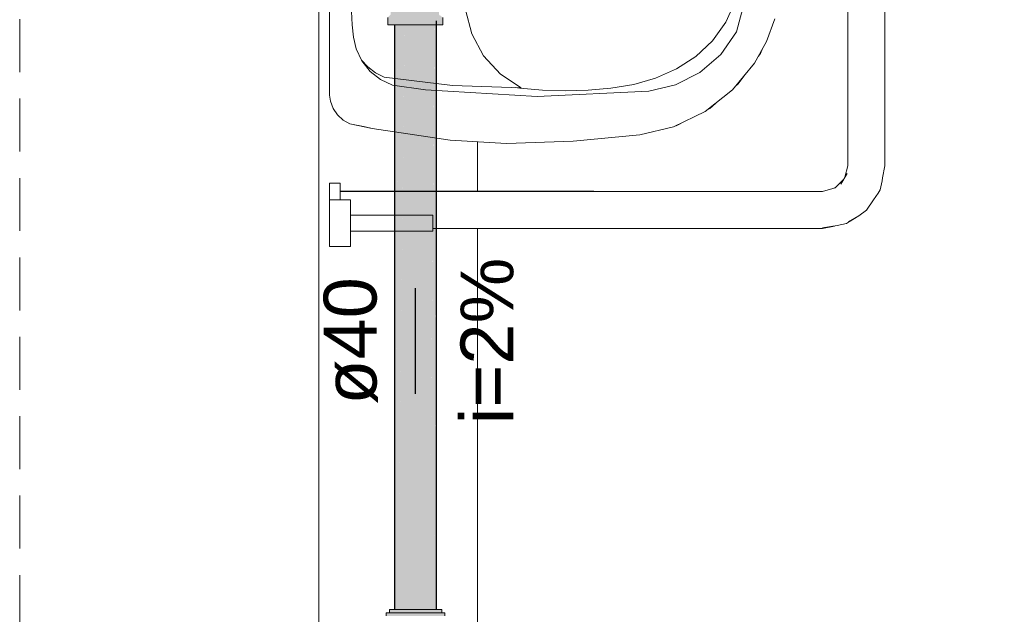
# Model space of a CAD drawing. Header units: millimetres. Extents: x 321 to 585, y -277 to 9.
# Tile 190 of 256: x 477.13 to 480.85, y -244.75 to -242.5. Entities that reach past the tile are written whole.
import ezdxf

# ---------------------------------------------------------------- set-up
doc = ezdxf.new("R2010")
doc.units = ezdxf.units.MM
doc.header["$MEASUREMENT"] = 0
doc.linetypes.add('JIS_02_2.0', pattern=[0.3, 0.2, -0.1])
doc.linetypes.add('NULL', pattern=[0])
for name, color, linetype, lineweight in [('DI-Área do detalhe', 7, 'JIS_02_2.0', 9), ('IFC-Elemento terminal-Contorno', 253, 'Continuous', 5), ('IFC-Viga-Contorno', 66, 'Continuous', 5), ('TQ-Caixa sifonada', 9, 'Continuous', 18), ('TQ-Condutos', 3, 'Continuous', 25), ('TQ-Conexões', 9, 'Continuous', 18), ('TQ-Sentido conduto', 9, 'Continuous', 30), ('TQ-Textos conduto', 7, 'Continuous', 9)]:
    doc.layers.add(name, color=color, linetype=linetype, lineweight=lineweight)
doc.styles.add('Arial', font='arial.ttf')

msp = doc.modelspace()

# ---------------------------------------------------------------- hatches: boundary and pattern name
at = {"layer": 'TQ-Caixa sifonada', "linetype": 'Continuous'}
for points in [[(478.7368, -244.7557), (478.7368, -244.7437), (478.7271, -244.7437), (478.7248, -244.7437), (478.7048, -244.7437), (478.7048, -244.7534), (478.7248, -244.7447), (478.7248, -244.7449), (478.7248, -244.7447), (478.7048, -244.7534), (478.7048, -244.7437), (478.6997, -244.7437), (478.6594, -244.7437), (478.6131, -244.7437), (478.5688, -244.7437), (478.5465, -244.7437), (478.5465, -244.7514), (478.5465, -244.7437), (478.5342, -244.7437), (478.527, -244.7437), (478.527, -244.7482), (478.527, -244.7437), (478.5152, -244.7437), (478.5152, -244.7557), (478.527, -244.7557), (478.5342, -244.7557), (478.5465, -244.7557), (478.5688, -244.7557), (478.6131, -244.7557), (478.6594, -244.7557), (478.6997, -244.7557), (478.7048, -244.7557), (478.7248, -244.7557), (478.7271, -244.7557)], [(478.7248, -244.7317), (478.7161, -244.7317), (478.7048, -244.7317), (478.6917, -244.7317), (478.6557, -244.7317), (478.6386, -244.7317), (478.6143, -244.7317), (478.6376, -244.739), (478.6143, -244.7317), (478.5962, -244.7317), (478.5748, -244.7317), (478.5953, -244.7384), (478.5748, -244.7317), (478.5465, -244.7317), (478.5439, -244.7317), (478.527, -244.7317), (478.527, -244.7437), (478.5426, -244.7437), (478.5439, -244.7437), (478.5445, -244.7437), (478.5463, -244.7437), (478.5465, -244.7437), (478.5527, -244.7437), (478.5725, -244.7437), (478.5748, -244.7437), (478.5837, -244.7437), (478.5946, -244.7437), (478.6114, -244.7437), (478.6143, -244.7437), (478.6236, -244.7437), (478.6319, -244.7437), (478.637, -244.7437), (478.6526, -244.7437), (478.6557, -244.7437), (478.6638, -244.7437), (478.671, -244.7437), (478.689, -244.7437), (478.6917, -244.7437), (478.6972, -244.7437), (478.6982, -244.7437), (478.7048, -244.7437), (478.7057, -244.7437), (478.7114, -244.7437), (478.7143, -244.7437), (478.7161, -244.7437), (478.7198, -244.7437), (478.7241, -244.7437), (478.7248, -244.7437)]]:
    msp.add_hatch(color=151, dxfattribs=at).paths.add_polyline_path(points)
at = {"layer": 'TQ-Condutos', "linetype": 'Continuous'}
for points in [[(478.5465, -244.7317), (478.5468, -244.7317), (478.56, -242.523), (478.5465, -242.523)], [(478.5601, -242.507), (478.5468, -244.7317), (478.5601, -244.7317), (478.5605, -244.7317)], [(478.5605, -244.7317), (478.5846, -242.523), (478.5601, -242.523)], [(478.5848, -242.507), (478.5605, -244.7317), (478.5848, -244.7317), (478.5854, -244.7317)], [(478.5854, -244.7317), (478.6162, -242.523), (478.5848, -242.523)], [(478.6164, -242.507), (478.5854, -244.7317), (478.6164, -244.7317), (478.617, -244.7317)], [(478.617, -244.7317), (478.6493, -242.523), (478.6164, -242.523)], [(478.6495, -242.507), (478.617, -244.7317), (478.6495, -244.7317)], [(478.65, -244.7317), (478.6781, -242.523), (478.6495, -242.523), (478.6495, -244.7317)], [(478.6783, -242.507), (478.65, -244.7317), (478.6783, -244.7317)], [(478.6787, -244.7317), (478.6977, -242.523), (478.6783, -242.523), (478.6783, -244.7317)], [(478.6979, -244.7317), (478.698, -244.7317), (478.6979, -242.507), (478.6787, -244.7317)], [(478.698, -244.7317), (478.7047, -242.523), (478.6979, -242.523)], [(478.7048, -242.507), (478.698, -244.7317), (478.7048, -244.7317)]]:
    msp.add_hatch(color=73, dxfattribs=at).paths.add_polyline_path(points)
at = {"layer": 'TQ-Conexões', "linetype": 'Continuous'}
msp.add_hatch(color=93, dxfattribs=at).paths.add_polyline_path([(478.4893, -242.3739), (478.4737, -242.3737), (478.4851, -242.3737), (478.4743, -242.3731), (478.4913, -242.3719), (478.497, -242.3662), (478.4935, -242.3625), (478.497, -242.3661), (478.5026, -242.3605), (478.5114, -242.3518), (478.5201, -242.343), (478.5312, -242.3331), (478.5308, -242.3323), (478.5202, -242.3271), (478.5082, -242.3391), (478.4985, -242.3489), (478.4897, -242.3588), (478.4823, -242.365), (478.4759, -242.3714), (478.4823, -242.365), (478.4897, -242.3588), (478.4985, -242.3489), (478.5082, -242.3391), (478.5202, -242.3271), (478.5415, -242.3216), (478.545, -242.3023), (478.5322, -242.3151), (478.545, -242.3023), (478.5643, -242.2988), (478.5698, -242.2775), (478.5578, -242.2895), (478.5698, -242.2775), (478.5818, -242.2655), (478.5916, -242.2558), (478.6013, -242.246), (478.6032, -242.26), (478.6089, -242.2543), (478.6088, -242.2531), (478.6055, -242.2498), (478.6015, -242.2458), (478.6011, -242.2454), (478.6015, -242.2458), (478.6055, -242.2498), (478.6088, -242.2531), (478.6077, -242.2396), (478.6141, -242.2332), (478.5962, -242.2115), (478.5889, -242.2188), (478.5817, -242.226), (478.5772, -242.2305), (478.562, -242.2458), (478.5442, -242.2635), (478.5252, -242.2825), (478.5062, -242.3016), (478.4884, -242.3193), (478.4732, -242.3345), (478.4891, -242.3582), (478.4732, -242.3345), (478.487, -242.3561), (478.4887, -242.3587), (478.487, -242.3561), (478.4732, -242.3345), (478.4693, -242.3384), (478.4615, -242.3462), (478.4542, -242.3536), (478.4517, -242.3561), (478.4715, -242.3759), (478.4873, -242.3759), (478.5289, -242.4174), (478.5378, -242.4176), (478.5381, -242.418), (478.5382, -242.4186), (478.532, -242.425), (478.532, -242.4838), (478.5208, -242.495), (478.5208, -242.523), (478.5243, -242.523), (478.5239, -242.495), (478.5243, -242.523), (478.5347, -242.523), (478.5451, -242.495), (478.5361, -242.495), (478.5271, -242.495), (478.5361, -242.495), (478.5537, -242.4838), (478.5456, -242.4838), (478.5376, -242.4838), (478.5537, -242.4838), (478.5444, -242.425), (478.5352, -242.425), (478.5412, -242.4186), (478.5387, -242.4212), (478.5391, -242.4232), (478.5498, -242.4186), (478.5352, -242.425), (478.5444, -242.425), (478.5537, -242.4838), (478.5361, -242.495), (478.5451, -242.495), (478.559, -242.495), (478.5465, -242.495), (478.5451, -242.495), (478.5407, -242.507), (478.5347, -242.523), (478.5435, -242.507), (478.5465, -242.5015), (478.5435, -242.507), (478.5347, -242.523), (478.5465, -242.523), (478.5465, -242.507), (478.5478, -242.507), (478.5557, -242.507), (478.5649, -242.507), (478.5557, -242.507), (478.5478, -242.507), (478.5465, -242.507), (478.5465, -242.523), (478.5513, -242.523), (478.5728, -242.523), (478.5728, -242.507), (478.5728, -242.523), (478.5979, -242.523), (478.5825, -242.507), (478.5728, -242.495), (478.5784, -242.4838), (478.566, -242.4838), (478.5784, -242.4838), (478.5728, -242.495), (478.5825, -242.507), (478.5979, -242.523), (478.6248, -242.523), (478.6029, -242.507), (478.5932, -242.507), (478.6029, -242.507), (478.5898, -242.495), (478.5935, -242.4838), (478.5784, -242.425), (478.5592, -242.425), (478.5784, -242.425), (478.5935, -242.4838), (478.5898, -242.495), (478.6029, -242.507), (478.6248, -242.523), (478.6248, -242.507), (478.6145, -242.507), (478.6248, -242.507), (478.6068, -242.495), (478.6087, -242.4838), (478.6008, -242.425), (478.6087, -242.4838), (478.6068, -242.495), (478.6248, -242.507), (478.6248, -242.523), (478.6517, -242.523), (478.6351, -242.507), (478.6248, -242.495), (478.6248, -242.4838), (478.6248, -242.495), (478.6351, -242.507), (478.6517, -242.523), (478.6768, -242.523), (478.6564, -242.507), (478.6467, -242.507), (478.6564, -242.507), (478.6429, -242.495), (478.6409, -242.4838), (478.6248, -242.425), (478.6024, -242.4186), (478.5815, -242.4186), (478.5636, -242.4186), (478.5815, -242.4186), (478.6024, -242.4186), (478.6248, -242.425), (478.6409, -242.4838), (478.6429, -242.495), (478.6564, -242.507), (478.6768, -242.523), (478.6983, -242.523), (478.6847, -242.507), (478.6768, -242.507), (478.6671, -242.507), (478.6768, -242.507), (478.6598, -242.495), (478.6768, -242.507), (478.6847, -242.507), (478.6768, -242.495), (478.6712, -242.4838), (478.656, -242.4838), (478.6712, -242.4838), (478.6768, -242.495), (478.6847, -242.507), (478.6983, -242.523), (478.7018, -242.507), (478.6939, -242.507), (478.7018, -242.507), (478.6906, -242.495), (478.6835, -242.4838), (478.6712, -242.425), (478.6488, -242.425), (478.6712, -242.425), (478.6835, -242.4838), (478.6906, -242.495), (478.7018, -242.507), (478.6983, -242.523), (478.7048, -242.523), (478.7149, -242.523), (478.7048, -242.507), (478.7021, -242.507), (478.7048, -242.507), (478.7149, -242.523), (478.7089, -242.507), (478.7048, -242.4958), (478.7045, -242.495), (478.7149, -242.523), (478.7252, -242.523), (478.7288, -242.523), (478.7288, -242.495), (478.7176, -242.486), (478.7148, -242.4838), (478.7176, -242.4878), (478.7148, -242.4838), (478.7148, -242.481), (478.7144, -242.425), (478.7122, -242.4784), (478.712, -242.4838), (478.7176, -242.4897), (478.7225, -242.495), (478.7135, -242.495), (478.7225, -242.495), (478.712, -242.4838), (478.7039, -242.4838), (478.6959, -242.4838), (478.712, -242.4838), (478.7144, -242.425), (478.7052, -242.425), (478.6904, -242.425), (478.7052, -242.425), (478.7126, -242.425), (478.7144, -242.425), (478.7122, -242.4226), (478.7084, -242.4186), (478.6998, -242.4186), (478.686, -242.4186), (478.6681, -242.4186), (478.6472, -242.4186), (478.6248, -242.4186), (478.6472, -242.4186), (478.6681, -242.4186), (478.686, -242.4186), (478.6998, -242.4186), (478.7084, -242.4186), (478.7144, -242.425), (478.7148, -242.481), (478.7148, -242.4838), (478.7149, -242.4811), (478.7176, -242.425), (478.7114, -242.4186), (478.7072, -242.3975), (478.7048, -242.3942), (478.6946, -242.4044), (478.6793, -242.3942), (478.66, -242.3904), (478.6384, -242.3997), (478.66, -242.3904), (478.6793, -242.3942), (478.6946, -242.4044), (478.7048, -242.3942), (478.7072, -242.3975), (478.703, -242.3764), (478.6998, -242.3657), (478.6939, -242.3849), (478.6998, -242.3657), (478.6886, -242.3612), (478.675, -242.3613), (478.653, -242.3704), (478.6368, -242.3772), (478.6157, -242.3975), (478.6368, -242.3772), (478.653, -242.3704), (478.675, -242.3613), (478.6439, -242.3513), (478.622, -242.3601), (478.6067, -242.3768), (478.5929, -242.3953), (478.5731, -242.4035), (478.5567, -242.4103), (478.5731, -242.4035), (478.5929, -242.3953), (478.6067, -242.3768), (478.622, -242.3601), (478.599, -242.3563), (478.5832, -242.3722), (478.5684, -242.387), (478.5557, -242.3996), (478.546, -242.4094), (478.5557, -242.3996), (478.5684, -242.387), (478.5832, -242.3722), (478.599, -242.3563), (478.622, -242.3601), (478.6439, -242.3513), (478.675, -242.3613), (478.6886, -242.3612), (478.6998, -242.3657), (478.6924, -242.3433), (478.6914, -242.3402), (478.6905, -242.3404), (478.6862, -242.3417), (478.6773, -242.346), (478.6862, -242.3417), (478.6905, -242.3404), (478.6914, -242.3402), (478.6848, -242.3319), (478.6736, -242.3178), (478.669, -242.3283), (478.6547, -242.3351), (478.669, -242.3283), (478.6736, -242.3178), (478.6841, -242.3309), (478.6722, -242.313), (478.6602, -242.2951), (478.6601, -242.2862), (478.6185, -242.2446), (478.6185, -242.2288), (478.5987, -242.209), (478.5962, -242.2115), (478.6141, -242.2332), (478.6077, -242.2396), (478.6088, -242.2531), (478.6089, -242.2543), (478.6094, -242.2538), (478.6146, -242.2486), (478.6579, -242.2884), (478.6582, -242.2972), (478.658, -242.2917), (478.6579, -242.2884), (478.6571, -242.2904), (478.652, -242.3033), (478.6423, -242.313), (478.6296, -242.3257), (478.6149, -242.3405), (478.6296, -242.3257), (478.6423, -242.313), (478.652, -242.3033), (478.6579, -242.2884), (478.6185, -242.2522), (478.6146, -242.2486), (478.6185, -242.2536), (478.6151, -242.2492), (478.61, -242.2543), (478.6051, -242.2592), (478.612, -242.2563), (478.6051, -242.2592), (478.6032, -242.26), (478.6039, -242.2604), (478.6122, -242.2565), (478.6185, -242.2629), (478.6122, -242.2565), (478.6039, -242.2604), (478.6185, -242.2711), (478.6489, -242.2932), (478.6513, -242.295), (478.6039, -242.2604), (478.6032, -242.26), (478.6037, -242.2606), (478.6409, -242.3054), (478.6037, -242.2606), (478.5951, -242.2692), (478.6037, -242.2606), (478.6032, -242.26), (478.5945, -242.2687), (478.5949, -242.2694), (478.5945, -242.2687), (478.6032, -242.26), (478.6013, -242.246), (478.5916, -242.2558), (478.5818, -242.2655), (478.5857, -242.2774), (478.5863, -242.278), (478.6273, -242.319), (478.5863, -242.278), (478.5757, -242.2885), (478.5863, -242.278), (478.5857, -242.2774), (478.575, -242.2881), (478.5755, -242.2888), (478.575, -242.2881), (478.5857, -242.2774), (478.5818, -242.2655), (478.5698, -242.2775), (478.5643, -242.2988), (478.565, -242.2993), (478.6115, -242.3348), (478.565, -242.2993), (478.5643, -242.2988), (478.5647, -242.2996), (478.5643, -242.2988), (478.5529, -242.3102), (478.5535, -242.3108), (478.5945, -242.3518), (478.5535, -242.3108), (478.5422, -242.322), (478.5535, -242.3108), (478.5529, -242.3102), (478.5643, -242.2988), (478.545, -242.3023), (478.5415, -242.3216), (478.542, -242.3223), (478.5775, -242.3688), (478.542, -242.3223), (478.5315, -242.3328), (478.542, -242.3223), (478.5415, -242.3216), (478.5202, -242.3271), (478.5308, -242.3323), (478.5312, -242.333), (478.5617, -242.3846), (478.5312, -242.3331), (478.5207, -242.3436), (478.5121, -242.3522), (478.5207, -242.3436), (478.5227, -242.3416), (478.5312, -242.3331), (478.5312, -242.3331), (478.5201, -242.343), (478.5114, -242.3518), (478.5119, -242.3524), (478.5481, -242.3982), (478.5119, -242.3524), (478.5033, -242.361), (478.5119, -242.3524), (478.5114, -242.3518), (478.5026, -242.3605), (478.5031, -242.3612), (478.5377, -242.4087), (478.5342, -242.4121), (478.5311, -242.4152), (478.5363, -242.4154), (478.5399, -242.4155), (478.5311, -242.4152), (478.5377, -242.4087), (478.4913, -242.3719), (478.4838, -242.3724), (478.4743, -242.3731), (478.4851, -242.3737), (478.4737, -242.3737), (478.4853, -242.3738)])
at = {"layer": 'TQ-Sentido conduto', "linetype": 'Continuous'}
msp.add_hatch(color=7, dxfattribs=at).paths.add_polyline_path([(478.6248, -243.9169), (478.6895, -243.6754), (478.5601, -243.6754)])

# ---------------------------------------------------------------- linework, layer by layer
at = {"layer": 'DI-Área do detalhe'}
msp.add_lwpolyline([(477.1295, -236.063), (489.1046, -236.063), (489.1046, -252.9014), (477.1295, -252.9014), (477.1295, -236.063)], dxfattribs=at)
at = {"layer": 'IFC-Elemento terminal-Contorno', "color": 7, "lineweight": 5}
for p, q in [((478.3005, -242.7819), (478.3005, -240.9618)), ((480.4005, -243.0552), (480.4005, -241.8926)), ((480.2605, -243.0552), (480.2605, -241.8987)), ((478.3626, -242.0891), (478.3869, -242.523)), ((479.839, -242.5492), (479.9111, -242.283)), ((479.7992, -242.5126), (479.8347, -242.4338)), ((478.8143, -242.4655), (478.8382, -242.5566)), ((478.3869, -242.523), (478.3912, -242.5685)), ((479.7485, -242.5827), (479.7992, -242.5126)), ((479.9523, -242.586), (479.9842, -242.4993)), ((478.8382, -242.5566), (478.8833, -242.6392)), ((479.7795, -242.6342), (479.839, -242.5492)), ((478.3912, -242.5685), (478.4019, -242.6129)), ((479.6854, -242.6419), (479.7485, -242.5827)), ((479.9076, -242.6669), (479.9523, -242.586)), ((478.4019, -242.6129), (478.4228, -242.6587)), ((478.8833, -242.6392), (478.9471, -242.7084)), ((479.7012, -242.7023), (479.7795, -242.6342)), ((479.9212, -242.6422), (479.9296, -242.6307)), ((479.9296, -242.6307), (479.9357, -242.6161)), ((478.4213, -242.6556), (478.4454, -242.681)), ((478.4217, -242.6563), (478.4538, -242.6983)), ((478.4228, -242.6587), (478.4538, -242.6983)), ((479.6128, -242.689), (479.6854, -242.6419)), ((479.8239, -242.7687), (479.9076, -242.6669)), ((478.4454, -242.681), (478.4744, -242.7033)), ((478.4538, -242.6983), (478.4934, -242.7293)), ((478.4744, -242.7033), (478.5067, -242.7207)), ((478.9471, -242.7084), (479.0257, -242.7601)), ((479.5336, -242.724), (479.6128, -242.689)), ((479.6087, -242.7494), (479.7012, -242.7023)), ((479.846, -242.7459), (479.8713, -242.7111)), ((478.4934, -242.7293), (478.5392, -242.7501)), ((478.5067, -242.7207), (478.7654, -242.7516)), ((478.5392, -242.7501), (478.6639, -242.7675)), ((478.7654, -242.7516), (479.0257, -242.7601)), ((479.3647, -242.7624), (479.4505, -242.7478)), ((479.4505, -242.7478), (479.5336, -242.724)), ((479.5076, -242.7726), (479.6087, -242.7494)), ((479.5076, -242.7726), (479.6087, -242.7494)), ((479.8345, -242.7558), (479.846, -242.7459)), ((478.3005, -242.7819), (478.3006, -242.7825)), ((478.3006, -242.7864), (478.3006, -242.7825)), ((478.3006, -242.7825), (478.3013, -242.7885)), ((478.3006, -242.7825), (478.3006, -242.7864)), ((478.3006, -242.7864), (478.3013, -242.7885)), ((478.3013, -242.7885), (478.3039, -242.8109)), ((478.6639, -242.7675), (479.0856, -242.793)), ((479.0027, -242.7594), (479.0205, -242.7624)), ((479.0205, -242.7624), (479.1064, -242.7698)), ((479.0856, -242.793), (479.5076, -242.7726)), ((479.0856, -242.793), (479.5076, -242.7726)), ((479.1064, -242.7698), (479.1926, -242.772)), ((479.1926, -242.772), (479.2787, -242.7698)), ((479.2787, -242.7698), (479.3647, -242.7624)), ((479.7203, -242.8502), (479.8239, -242.7687)), ((478.3039, -242.8109), (478.314, -242.8384)), ((479.7381, -242.8387), (479.7718, -242.8097)), ((478.314, -242.8384), (478.3305, -242.8626)), ((478.3218, -242.8498), (478.3228, -242.8529)), ((478.3228, -242.8529), (478.325, -242.8546)), ((478.3305, -242.8626), (478.3522, -242.8822)), ((479.6016, -242.9076), (479.7203, -242.8502)), ((479.729, -242.8434), (479.7381, -242.8387)), ((478.3522, -242.8822), (478.3779, -242.8961)), ((478.3779, -242.8961), (478.4614, -242.9139)), ((478.3779, -242.8961), (478.4356, -242.9084)), ((479.6116, -242.904), (479.6478, -242.8853)), ((478.4356, -242.9084), (478.4614, -242.9139)), ((478.4614, -242.9139), (478.5458, -242.9273)), ((478.4614, -242.9139), (478.4875, -242.918)), ((478.4875, -242.918), (478.5458, -242.9273)), ((478.5458, -242.9273), (478.7571, -242.9583)), ((479.2224, -242.9623), (479.4734, -242.9382)), ((479.4734, -242.9382), (479.6016, -242.9076)), ((479.6066, -242.9052), (479.6116, -242.904)), ((478.7571, -242.9583), (478.9704, -242.9711)), ((478.9704, -242.9711), (479.2224, -242.9623)), ((480.2337, -243.1249), (480.2572, -243.084)), ((480.249, -243.0983), (480.2605, -243.0552)), ((480.3915, -243.1004), (480.4005, -243.0552)), ((478.3005, -243.1209), (478.3405, -243.1209)), ((478.3005, -243.1243), (478.3005, -243.1209)), ((478.3005, -243.1343), (478.3005, -243.1243)), ((478.3405, -243.1243), (478.3405, -243.1209)), ((478.3405, -243.1343), (478.3405, -243.1243)), ((480.2122, -243.1388), (480.2439, -243.1071)), ((480.3825, -243.1457), (480.3899, -243.1115)), ((480.3899, -243.1115), (480.3915, -243.1004)), ((478.3005, -243.1502), (478.3005, -243.1343)), ((478.3005, -243.1709), (478.3005, -243.1502)), ((478.3405, -243.1502), (478.3405, -243.1343)), ((478.3405, -243.1709), (478.3405, -243.1502)), ((478.3405, -243.1509), (479.1005, -243.1509)), ((478.3405, -243.1518), (478.9954, -243.1518)), ((478.9954, -243.1518), (479.2322, -243.1518)), ((479.1005, -243.1509), (479.1504, -243.1512)), ((479.1504, -243.1512), (479.2034, -243.1511)), ((479.2034, -243.1511), (479.2543, -243.151)), ((479.2322, -243.1518), (480.1639, -243.1518)), ((479.2543, -243.151), (479.2747, -243.1509)), ((479.2747, -243.1509), (479.2862, -243.1511)), ((479.2862, -243.1511), (479.3005, -243.1509)), ((479.2938, -243.1518), (479.3005, -243.1509)), ((479.3005, -243.1509), (479.3072, -243.1518)), ((480.1639, -243.1518), (480.2122, -243.1388)), ((480.207, -243.1402), (480.2159, -243.1351)), ((480.3569, -243.1841), (480.3743, -243.1582)), ((480.3743, -243.1582), (480.3825, -243.1457)), ((478.3005, -243.1838), (478.3005, -243.1709)), ((478.3005, -243.1838), (478.3805, -243.1838)), ((478.3005, -243.197), (478.3005, -243.1838)), ((478.3005, -243.2148), (478.3005, -243.197)), ((478.3405, -243.1838), (478.3405, -243.1709)), ((478.3805, -243.197), (478.3805, -243.1838)), ((478.3805, -243.2148), (478.3805, -243.197)), ((480.3312, -243.2225), (480.3569, -243.1841)), ((478.3005, -243.2361), (478.3005, -243.2148)), ((478.3805, -243.2361), (478.3805, -243.2148)), ((480.3011, -243.2445), (480.3312, -243.2225)), ((478.3005, -243.2597), (478.3005, -243.2361)), ((478.3005, -243.284), (478.3005, -243.2597)), ((478.3805, -243.2597), (478.3805, -243.2361)), ((478.3805, -243.2418), (478.4332, -243.2418)), ((478.3805, -243.3018), (478.3805, -243.2418)), ((478.3805, -243.284), (478.3805, -243.2597)), ((478.4332, -243.2418), (478.4799, -243.2418)), ((478.4332, -243.2418), (478.4908, -243.2418)), ((478.4799, -243.2418), (478.5277, -243.2418)), ((478.4908, -243.2418), (478.5502, -243.2418)), ((478.5277, -243.2418), (478.5716, -243.2418)), ((478.5502, -243.2418), (478.6079, -243.2418)), ((478.6079, -243.2418), (478.6605, -243.2418)), ((478.6605, -243.2418), (478.6652, -243.2418)), ((478.6652, -243.2418), (478.6703, -243.2418)), ((478.6703, -243.2418), (478.6755, -243.2418)), ((478.6755, -243.2418), (478.6805, -243.2418)), ((478.6805, -243.2418), (478.6848, -243.2418)), ((478.6848, -243.2418), (478.6883, -243.2418)), ((478.6883, -243.2418), (478.6907, -243.2418)), ((478.6907, -243.2418), (478.6918, -243.2418)), ((478.6918, -243.3018), (478.6918, -243.2418)), ((480.2545, -243.2737), (480.278, -243.258)), ((480.2627, -243.267), (480.3011, -243.2445)), ((480.269, -243.264), (480.3011, -243.2445)), ((478.3005, -243.3075), (478.3005, -243.284)), ((478.3005, -243.3288), (478.3005, -243.3075)), ((478.3805, -243.3075), (478.3805, -243.284)), ((478.3805, -243.3018), (478.4332, -243.3018)), ((478.3805, -243.3288), (478.3805, -243.3075)), ((478.4302, -243.3018), (478.4332, -243.3018)), ((478.4332, -243.3018), (478.4908, -243.3018)), ((478.4908, -243.3018), (478.5502, -243.3018)), ((478.5502, -243.3018), (478.6079, -243.3018)), ((478.6079, -243.3018), (478.6605, -243.3018)), ((478.6605, -243.3018), (478.6652, -243.3018)), ((478.6652, -243.3018), (478.6703, -243.3018)), ((478.6703, -243.3018), (478.6755, -243.3018)), ((478.6755, -243.3018), (478.6805, -243.3018)), ((478.6805, -243.3018), (478.6848, -243.3018)), ((478.6848, -243.3018), (478.6883, -243.3018)), ((478.6883, -243.3018), (478.6907, -243.3018)), ((478.6907, -243.3018), (478.6918, -243.3018)), ((478.6918, -243.2918), (478.9954, -243.2918)), ((478.9954, -243.2918), (479.2322, -243.2918)), ((479.2322, -243.2918), (480.1639, -243.2918)), ((480.1639, -243.2894), (480.2203, -243.2811)), ((480.1639, -243.2918), (480.2092, -243.2828)), ((480.2203, -243.2811), (480.2545, -243.2737)), ((478.3005, -243.3466), (478.3005, -243.3288)), ((478.3005, -243.3597), (478.3005, -243.3466)), ((478.3805, -243.3466), (478.3805, -243.3288)), ((478.3805, -243.3597), (478.3805, -243.3466)), ((478.3005, -243.3597), (478.3805, -243.3597))]:
    msp.add_line(p, q, dxfattribs=at)
at = {"layer": 'IFC-Viga-Contorno', "color": 7, "lineweight": 5}
for p, q in [((478.2605, -250.5475), (478.2605, -238.5903)), ((478.8605, -243.1509), (478.8605, -242.9645)), ((478.8605, -246.1027), (478.8605, -243.2918))]:
    msp.add_line(p, q, dxfattribs=at)
at = {"layer": 'TQ-Caixa sifonada'}
for p, q in [((478.5152, -244.7437), (478.5152, -244.7557)), ((478.527, -244.7437), (478.5152, -244.7437)), ((478.527, -244.7317), (478.527, -244.7437)), ((478.5439, -244.7317), (478.527, -244.7317)), ((478.5342, -244.7437), (478.527, -244.7437)), ((478.5465, -244.7437), (478.5342, -244.7437)), ((478.5465, -244.7317), (478.5439, -244.7317)), ((478.5748, -244.7317), (478.5465, -244.7317)), ((478.5688, -244.7437), (478.5465, -244.7437)), ((478.6131, -244.7437), (478.5688, -244.7437)), ((478.5962, -244.7317), (478.5748, -244.7317)), ((478.6143, -244.7317), (478.5962, -244.7317)), ((478.6594, -244.7437), (478.6131, -244.7437)), ((478.6386, -244.7317), (478.6143, -244.7317)), ((478.6557, -244.7317), (478.6386, -244.7317)), ((478.6917, -244.7317), (478.6557, -244.7317)), ((478.6997, -244.7437), (478.6594, -244.7437)), ((478.7048, -244.7317), (478.6917, -244.7317)), ((478.7048, -244.7437), (478.6997, -244.7437)), ((478.7161, -244.7317), (478.7048, -244.7317)), ((478.7248, -244.7437), (478.7048, -244.7437)), ((478.7248, -244.7317), (478.7161, -244.7317)), ((478.7248, -244.7437), (478.7248, -244.7317)), ((478.7271, -244.7437), (478.7248, -244.7437)), ((478.7368, -244.7437), (478.7271, -244.7437)), ((478.7368, -244.7557), (478.7368, -244.7437))]:
    msp.add_line(p, q, dxfattribs=at)
at = {"layer": 'TQ-Condutos'}
for p, q in [((478.5465, -242.523), (478.5465, -244.7317)), ((478.7048, -244.7317), (478.7048, -242.507))]:
    msp.add_line(p, q, dxfattribs=at)
at = {"layer": 'TQ-Conexões'}
for p, q in [((478.5208, -242.495), (478.5208, -242.523)), ((478.5208, -242.523), (478.5243, -242.523)), ((478.5243, -242.523), (478.5347, -242.523)), ((478.5347, -242.523), (478.5465, -242.523)), ((478.5465, -242.523), (478.5513, -242.523)), ((478.5513, -242.523), (478.5728, -242.523)), ((478.5728, -242.523), (478.5979, -242.523)), ((478.5979, -242.523), (478.6248, -242.523)), ((478.6248, -242.523), (478.6517, -242.523)), ((478.6517, -242.523), (478.6768, -242.523)), ((478.6768, -242.523), (478.6983, -242.523)), ((478.6983, -242.523), (478.7048, -242.523)), ((478.7048, -242.523), (478.7149, -242.523)), ((478.7149, -242.523), (478.7252, -242.523)), ((478.7252, -242.523), (478.7288, -242.523)), ((478.7288, -242.523), (478.7288, -242.495))]:
    msp.add_line(p, q, dxfattribs=at)
at = {"layer": 'TQ-Sentido conduto'}
msp.add_lwpolyline([(478.6248, -243.5169), (478.6248, -243.9169)], dxfattribs=at)

# ---------------------------------------------------------------- texts
at = {"layer": 'TQ-Textos conduto', "linetype": 'NULL', "char_height": 0.2, "attachment_point": 8, "rotation": 90.0002, "line_spacing_factor": 0.6, "style": 'Arial'}
for s, insert, width in [('i=2%', (478.9977, -243.7169), 1.257927), ('ø40', (478.4839, -243.7169), 0.962805)]:
    msp.add_mtext(s, dxfattribs=dict(at, insert=insert, width=width))

doc.saveas('drawing.dxf')
